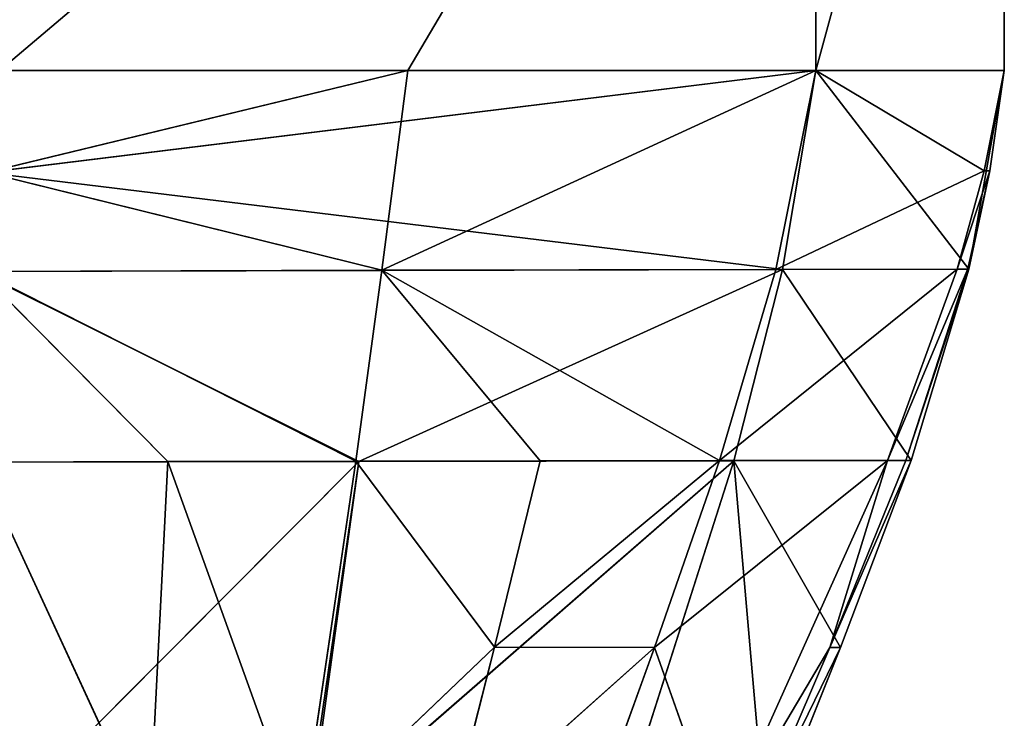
# Model space of a CAD drawing. Extents: x 80 to 596, y 77 to 1633.
# Tile 255 of 256: x 339 to 355, y 1594 to 1605. Entities that reach past the tile are written whole.
import ezdxf

# ---------------------------------------------------------------- set-up
doc = ezdxf.new("R2010")
doc.units = 0
doc.header["$LTSCALE"] = 25.4
doc.layers.get('0').update_dxf_attribs({"color": 13, "linetype": 'CONTINUOUS'})

# ---------------------------------------------------------------- blocks, each defined once
blk = doc.blocks.new('CADILLAC-III-8190-7988-799')
at = {"color": 18}
for p, q in [((13.64, 1604.45, 22.898), (13.64, 1615.45, 22.898)), ((13.64, 1604.45, 22.898), (13.64, 1615.45, 22.898)), ((13.64, 1604.45, 9.298), (13.64, 1615.45, 9.298)), ((13.64, 1604.45, 9.298), (13.64, 1615.45, 9.298)), ((16.64, 1604.45, 19.898), (16.64, 1615.45, 19.898)), ((16.64, 1604.45, 19.898), (16.64, 1615.45, 19.898)), ((16.64, 1604.45, 12.298), (16.64, 1615.45, 12.298)), ((16.64, 1604.45, 12.298), (16.64, 1615.45, 12.298)), ((13.64, 1604.45, 22.898), (-5.86, 1604.45, 22.898)), ((13.64, 1604.45, 22.898), (-5.86, 1604.45, 22.898)), ((0.416, 1602.824, 22.763), (13.64, 1604.45, 22.898)), ((0.416, 1602.824, 22.763), (13.64, 1604.45, 22.898)), ((7.14, 1604.45, 9.298), (0.435, 1602.824, 9.413)), ((7.14, 1604.45, 9.298), (0.435, 1602.824, 9.413)), ((0.64, 1604.45, 9.298), (7.14, 1604.45, 9.298)), ((0.64, 1604.45, 9.298), (7.14, 1604.45, 9.298)), ((6.73, 1601.266, 9.597), (13.64, 1604.45, 9.298)), ((7.14, 1604.45, 9.298), (6.73, 1601.266, 9.597)), ((7.14, 1604.45, 9.298), (6.73, 1601.266, 9.597)), ((6.73, 1601.266, 9.597), (13.64, 1604.45, 9.298)), ((7.14, 1604.45, 9.298), (13.64, 1604.45, 9.298)), ((7.14, 1604.45, 9.298), (13.64, 1604.45, 9.298)), ((13.64, 1604.45, 9.298), (13.001, 1601.28, 9.801)), ((13.64, 1604.45, 9.298), (13.001, 1601.28, 9.801)), ((13.64, 1604.45, 22.898), (13.109, 1601.278, 22.503)), ((13.64, 1604.45, 22.898), (13.109, 1601.278, 22.503)), ((13.64, 1604.45, 9.298), (16.32, 1602.851, 12.45)), ((13.64, 1604.45, 9.298), (16.32, 1602.851, 12.45)), ((13.64, 1604.45, 9.298), (16.64, 1604.45, 12.298)), ((16.64, 1604.45, 19.898), (13.64, 1604.45, 22.898)), ((13.64, 1604.45, 22.898), (16.075, 1601.285, 19.776)), ((13.64, 1604.45, 22.898), (16.075, 1601.285, 19.776)), ((16.64, 1604.45, 19.898), (13.64, 1604.45, 22.898)), ((13.64, 1604.45, 9.298), (16.64, 1604.45, 12.298)), ((16.64, 1604.45, 19.898), (16.075, 1601.285, 19.776)), ((16.64, 1604.45, 19.898), (16.075, 1601.285, 19.776)), ((16.64, 1604.45, 12.298), (16.32, 1602.851, 12.45)), ((16.64, 1604.45, 16.751), (16.32, 1602.851, 12.45)), ((16.64, 1604.45, 12.298), (16.32, 1602.851, 12.45)), ((16.64, 1604.45, 16.751), (16.32, 1602.851, 12.45)), ((16.64, 1604.45, 16.751), (16.41, 1602.852, 16.736)), ((16.64, 1604.45, 19.898), (16.41, 1602.852, 16.736)), ((16.64, 1604.45, 16.751), (16.41, 1602.852, 16.736)), ((16.64, 1604.45, 19.898), (16.41, 1602.852, 16.736)), ((16.64, 1604.45, 12.298), (16.64, 1604.45, 16.751)), ((16.64, 1604.45, 16.751), (16.64, 1604.45, 19.898)), ((16.64, 1604.45, 16.751), (16.64, 1604.45, 19.898)), ((16.64, 1604.45, 12.298), (16.64, 1604.45, 16.751)), ((0.416, 1602.824, 22.763), (13.109, 1601.278, 22.503)), ((0.416, 1602.824, 22.763), (13.109, 1601.278, 22.503)), ((0.435, 1602.824, 9.413), (6.73, 1601.266, 9.597)), ((0.435, 1602.824, 9.413), (6.73, 1601.266, 9.597)), ((13.001, 1601.28, 9.801), (16.32, 1602.851, 12.45)), ((13.001, 1601.28, 9.801), (16.32, 1602.851, 12.45)), ((16.41, 1602.852, 16.736), (15.89, 1601.286, 12.602)), ((16.41, 1602.852, 16.736), (15.89, 1601.286, 12.602)), ((16.32, 1602.851, 12.45), (15.89, 1601.286, 12.602)), ((16.32, 1602.851, 12.45), (15.89, 1601.286, 12.602)), ((16.41, 1602.852, 16.736), (16.057, 1601.288, 16.72)), ((16.41, 1602.852, 16.736), (16.057, 1601.288, 16.72)), ((16.075, 1601.285, 19.776), (16.41, 1602.852, 16.736)), ((16.075, 1601.285, 19.776), (16.41, 1602.852, 16.736)), ((16.41, 1602.852, 16.736), (16.32, 1602.851, 12.45)), ((16.41, 1602.852, 16.736), (16.32, 1602.851, 12.45)), ((13.109, 1601.278, 22.503), (0.29, 1601.248, 22.628)), ((13.109, 1601.278, 22.503), (0.29, 1601.248, 22.628)), ((6.363, 1598.222, 22.301), (0.29, 1601.248, 22.628)), ((6.363, 1598.222, 22.301), (0.29, 1601.248, 22.628)), ((6.73, 1601.266, 9.597), (0.323, 1601.248, 9.529)), ((6.73, 1601.266, 9.597), (0.323, 1601.248, 9.529)), ((6.312, 1598.223, 9.899), (0.323, 1601.248, 9.529)), ((6.312, 1598.223, 9.899), (0.323, 1601.248, 9.529)), ((3.321, 1598.217, 9.794), (0.323, 1601.248, 9.529)), ((3.321, 1598.217, 9.794), (0.323, 1601.248, 9.529)), ((6.312, 1598.223, 9.899), (6.73, 1601.266, 9.597)), ((6.312, 1598.223, 9.899), (6.73, 1601.266, 9.597)), ((13.109, 1601.278, 22.503), (6.363, 1598.222, 22.301)), ((13.109, 1601.278, 22.503), (6.363, 1598.222, 22.301)), ((6.73, 1601.266, 9.597), (13.001, 1601.28, 9.801)), ((6.73, 1601.266, 9.597), (13.001, 1601.28, 9.801)), ((12.107, 1598.233, 10.305), (6.73, 1601.266, 9.597)), ((9.248, 1598.229, 10.074), (6.73, 1601.266, 9.597)), ((12.107, 1598.233, 10.305), (6.73, 1601.266, 9.597)), ((9.248, 1598.229, 10.074), (6.73, 1601.266, 9.597)), ((12.107, 1598.233, 10.305), (15.89, 1601.286, 12.602)), ((12.107, 1598.233, 10.305), (15.89, 1601.286, 12.602)), ((13.001, 1601.28, 9.801), (12.107, 1598.233, 10.305)), ((13.001, 1601.28, 9.801), (12.107, 1598.233, 10.305)), ((13.109, 1601.278, 22.503), (12.334, 1598.232, 22.106)), ((13.109, 1601.278, 22.503), (12.334, 1598.232, 22.106)), ((13.001, 1601.28, 9.801), (15.89, 1601.286, 12.602)), ((13.001, 1601.28, 9.801), (15.89, 1601.286, 12.602)), ((13.109, 1601.278, 22.503), (16.075, 1601.285, 19.776)), ((13.109, 1601.278, 22.503), (16.075, 1601.285, 19.776)), ((13.109, 1601.278, 22.503), (15.156, 1598.236, 19.654)), ((13.109, 1601.278, 22.503), (15.156, 1598.236, 19.654)), ((16.057, 1601.288, 16.72), (14.78, 1598.237, 12.906)), ((16.057, 1601.288, 16.72), (14.78, 1598.237, 12.906)), ((15.89, 1601.286, 12.602), (14.78, 1598.237, 12.906)), ((15.89, 1601.286, 12.602), (14.78, 1598.237, 12.906)), ((15.073, 1598.238, 16.689), (16.057, 1601.288, 16.72)), ((15.073, 1598.238, 16.689), (16.057, 1601.288, 16.72)), ((15.073, 1598.238, 16.689), (16.075, 1601.285, 19.776)), ((15.073, 1598.238, 16.689), (16.075, 1601.285, 19.776)), ((16.075, 1601.285, 19.776), (15.156, 1598.236, 19.654)), ((16.075, 1601.285, 19.776), (15.156, 1598.236, 19.654)), ((16.057, 1601.288, 16.72), (15.89, 1601.286, 12.602)), ((16.057, 1601.288, 16.72), (15.89, 1601.286, 12.602)), ((16.075, 1601.285, 19.776), (16.057, 1601.288, 16.72)), ((16.075, 1601.285, 19.776), (16.057, 1601.288, 16.72)), ((6.363, 1598.222, 22.301), (0.252, 1598.21, 22.355)), ((6.363, 1598.222, 22.301), (0.252, 1598.21, 22.355)), ((0.505, 1592.337, 21.808), (6.363, 1598.222, 22.301)), ((0.505, 1592.337, 21.808), (6.363, 1598.222, 22.301)), ((3.321, 1598.217, 9.794), (6.312, 1598.223, 9.899)), ((3.321, 1598.217, 9.794), (6.312, 1598.223, 9.899)), ((5.441, 1592.322, 10.502), (6.312, 1598.223, 9.899)), ((5.441, 1592.322, 10.502), (6.312, 1598.223, 9.899)), ((5.551, 1592.323, 21.7), (12.334, 1598.232, 22.106)), ((5.551, 1592.323, 21.7), (12.334, 1598.232, 22.106)), ((5.551, 1592.323, 21.7), (6.363, 1598.222, 22.301)), ((5.551, 1592.323, 21.7), (6.363, 1598.222, 22.301)), ((6.312, 1598.223, 9.899), (9.248, 1598.229, 10.074)), ((6.312, 1598.223, 9.899), (9.248, 1598.229, 10.074)), ((8.523, 1595.26, 10.464), (6.312, 1598.223, 9.899)), ((8.523, 1595.26, 10.464), (6.312, 1598.223, 9.899)), ((12.334, 1598.232, 22.106), (6.363, 1598.222, 22.301)), ((12.334, 1598.232, 22.106), (6.363, 1598.222, 22.301)), ((8.523, 1595.26, 10.464), (12.107, 1598.233, 10.305)), ((8.523, 1595.26, 10.464), (12.107, 1598.233, 10.305)), ((9.248, 1598.229, 10.074), (8.523, 1595.26, 10.464)), ((9.248, 1598.229, 10.074), (8.523, 1595.26, 10.464)), ((9.248, 1598.229, 10.074), (12.107, 1598.233, 10.305)), ((9.248, 1598.229, 10.074), (12.107, 1598.233, 10.305)), ((12.334, 1598.232, 22.106), (10.441, 1592.311, 21.311)), ((12.334, 1598.232, 22.106), (10.441, 1592.311, 21.311)), ((11.07, 1595.259, 10.809), (14.78, 1598.237, 12.906)), ((11.07, 1595.259, 10.809), (14.78, 1598.237, 12.906)), ((12.107, 1598.233, 10.305), (11.07, 1595.259, 10.809)), ((12.107, 1598.233, 10.305), (11.07, 1595.259, 10.809)), ((12.107, 1598.233, 10.305), (14.78, 1598.237, 12.906)), ((12.107, 1598.233, 10.305), (14.78, 1598.237, 12.906)), ((14.78, 1598.237, 12.906), (12.114, 1592.305, 13.515)), ((14.78, 1598.237, 12.906), (12.114, 1592.305, 13.515)), ((12.334, 1598.232, 22.106), (15.156, 1598.236, 19.654)), ((12.334, 1598.232, 22.106), (15.156, 1598.236, 19.654)), ((12.334, 1598.232, 22.106), (14.03, 1595.258, 19.531)), ((12.334, 1598.232, 22.106), (14.03, 1595.258, 19.531)), ((12.334, 1598.232, 22.106), (12.848, 1592.306, 19.408)), ((12.334, 1598.232, 22.106), (12.848, 1592.306, 19.408)), ((13.861, 1595.258, 16.658), (15.073, 1598.238, 16.689)), ((13.861, 1595.258, 16.658), (15.073, 1598.238, 16.689)), ((13.861, 1595.258, 16.658), (14.78, 1598.237, 12.906)), ((13.861, 1595.258, 16.658), (14.78, 1598.237, 12.906)), ((13.861, 1595.258, 16.658), (15.156, 1598.236, 19.654)), ((13.861, 1595.258, 16.658), (15.156, 1598.236, 19.654)), ((15.156, 1598.236, 19.654), (14.03, 1595.258, 19.531)), ((15.156, 1598.236, 19.654), (14.03, 1595.258, 19.531)), ((15.073, 1598.238, 16.689), (14.78, 1598.237, 12.906)), ((15.073, 1598.238, 16.689), (14.78, 1598.237, 12.906)), ((15.073, 1598.238, 16.689), (15.156, 1598.236, 19.654)), ((15.073, 1598.238, 16.689), (15.156, 1598.236, 19.654)), ((3.321, 1598.217, 9.794), (0.304, 1598.211, 9.761)), ((3.321, 1598.217, 9.794), (0.304, 1598.211, 9.761)), ((3.024, 1592.329, 10.293), (0.304, 1598.211, 9.761)), ((3.024, 1592.329, 10.293), (0.304, 1598.211, 9.761)), ((3.024, 1592.329, 10.293), (3.321, 1598.217, 9.794)), ((3.024, 1592.329, 10.293), (3.321, 1598.217, 9.794)), ((3.321, 1598.217, 9.794), (5.441, 1592.322, 10.502)), ((3.321, 1598.217, 9.794), (5.441, 1592.322, 10.502)), ((8.523, 1595.26, 10.464), (5.441, 1592.322, 10.502)), ((8.523, 1595.26, 10.464), (5.441, 1592.322, 10.502)), ((8.523, 1595.26, 10.464), (7.776, 1592.315, 10.853)), ((8.523, 1595.26, 10.464), (7.776, 1592.315, 10.853)), ((7.776, 1592.315, 10.853), (11.07, 1595.259, 10.809)), ((7.776, 1592.315, 10.853), (11.07, 1595.259, 10.809)), ((8.523, 1595.26, 10.464), (11.07, 1595.259, 10.809)), ((8.523, 1595.26, 10.464), (11.07, 1595.259, 10.809)), ((11.07, 1595.259, 10.809), (10.001, 1592.309, 11.313)), ((11.07, 1595.259, 10.809), (10.001, 1592.309, 11.313)), ((12.114, 1592.305, 13.515), (11.07, 1595.259, 10.809)), ((12.114, 1592.305, 13.515), (11.07, 1595.259, 10.809)), ((13.861, 1595.258, 16.658), (12.114, 1592.305, 13.515)), ((13.861, 1595.258, 16.658), (12.114, 1592.305, 13.515)), ((12.593, 1592.303, 16.627), (14.03, 1595.258, 19.531)), ((12.593, 1592.303, 16.627), (14.03, 1595.258, 19.531)), ((12.593, 1592.303, 16.627), (13.861, 1595.258, 16.658)), ((12.593, 1592.303, 16.627), (13.861, 1595.258, 16.658)), ((14.03, 1595.258, 19.531), (12.848, 1592.306, 19.408)), ((14.03, 1595.258, 19.531), (12.848, 1592.306, 19.408)), ((13.861, 1595.258, 16.658), (14.03, 1595.258, 19.531)), ((13.861, 1595.258, 16.658), (14.03, 1595.258, 19.531))]:
    blk.add_line(p, q, dxfattribs=at)
mesh = blk.add_polyface(dxfattribs=at)
corners = [(-5.86, 1604.45, 22.898), (-12.36, 1615.45, 22.898), (-12.36, 1604.45, 22.898), (13.64, 1615.45, 22.898), (13.64, 1604.45, 22.898)]
mesh.append_faces([[corners[k] for k in face] for face in [(0, 1, 2), (3, 0, 4)]], dxfattribs={"vtx0": -1, "color": 18})
mesh.append_faces([[corners[k] for k in face] for face in [(1, 0, 3)]], dxfattribs={"vtx0": -1, "vtx1": -1, "color": 18})
mesh = blk.add_polyface(dxfattribs=at)
corners = [(13.64, 1615.45, 9.298), (-12.36, 1604.45, 9.298), (-12.36, 1615.45, 9.298), (-5.86, 1604.45, 9.298), (0.64, 1604.45, 9.298), (7.14, 1604.45, 9.298), (13.64, 1604.45, 9.298)]
mesh.append_faces([[corners[k] for k in face] for face in [(0, 1, 2), (5, 0, 6)]], dxfattribs={"vtx0": -1, "color": 18})
mesh.append_faces([[corners[k] for k in face] for face in [(1, 0, 3), (3, 0, 4), (4, 0, 5)]], dxfattribs={"vtx0": -1, "vtx1": -1, "color": 18})
mesh = blk.add_polyface(dxfattribs=at)
corners = [(16.64, 1615.45, 19.898), (13.64, 1604.45, 22.898), (16.64, 1604.45, 19.898), (13.64, 1615.45, 22.898)]
mesh.append_faces([[corners[k] for k in face] for face in [(0, 1, 2), (1, 0, 3)]], dxfattribs={"vtx0": -1, "color": 18})
mesh = blk.add_polyface(dxfattribs=at)
corners = [(16.64, 1615.45, 12.298), (13.64, 1604.45, 9.298), (13.64, 1615.45, 9.298), (16.64, 1604.45, 12.298)]
mesh.append_faces([[corners[k] for k in face] for face in [(0, 1, 2), (1, 0, 3)]], dxfattribs={"vtx0": -1, "color": 18})
mesh = blk.add_polyface(dxfattribs=at)
corners = [(16.64, 1615.45, 12.298), (16.64, 1604.45, 16.751), (16.64, 1604.45, 12.298), (16.64, 1604.45, 19.898), (16.64, 1615.45, 19.898)]
mesh.append_faces([[corners[k] for k in face] for face in [(0, 1, 2), (3, 0, 4)]], dxfattribs={"vtx0": -1, "color": 18})
mesh.append_faces([[corners[k] for k in face] for face in [(1, 0, 3)]], dxfattribs={"vtx0": -1, "vtx1": -1, "color": 18})
mesh = blk.add_polyface(dxfattribs=at)
corners = [(13.64, 1604.45, 22.898), (-5.86, 1604.45, 22.898), (0.416, 1602.824, 22.763)]
mesh.append_faces([[corners[k] for k in face] for face in [(0, 1, 2)]], dxfattribs={"color": 18})
mesh = blk.add_polyface(dxfattribs=at)
corners = [(13.64, 1604.45, 22.898), (0.416, 1602.824, 22.763), (13.109, 1601.278, 22.503)]
mesh.append_faces([[corners[k] for k in face] for face in [(0, 1, 2)]], dxfattribs={"color": 18})
mesh = blk.add_polyface(dxfattribs=at)
corners = [(7.14, 1604.45, 9.298), (0.435, 1602.824, 9.413), (0.64, 1604.45, 9.298)]
mesh.append_faces([[corners[k] for k in face] for face in [(0, 1, 2)]], dxfattribs={"color": 18})
mesh = blk.add_polyface(dxfattribs=at)
corners = [(7.14, 1604.45, 9.298), (6.73, 1601.266, 9.597), (0.435, 1602.824, 9.413)]
mesh.append_faces([[corners[k] for k in face] for face in [(0, 1, 2)]], dxfattribs={"color": 18})
mesh = blk.add_polyface(dxfattribs=at)
corners = [(13.64, 1604.45, 9.298), (13.001, 1601.28, 9.801), (6.73, 1601.266, 9.597)]
mesh.append_faces([[corners[k] for k in face] for face in [(0, 1, 2)]], dxfattribs={"color": 18})
mesh = blk.add_polyface(dxfattribs=at)
corners = [(13.64, 1604.45, 9.298), (6.73, 1601.266, 9.597), (7.14, 1604.45, 9.298)]
mesh.append_faces([[corners[k] for k in face] for face in [(0, 1, 2)]], dxfattribs={"color": 18})
mesh = blk.add_polyface(dxfattribs=at)
corners = [(16.32, 1602.851, 12.45), (13.001, 1601.28, 9.801), (13.64, 1604.45, 9.298)]
mesh.append_faces([[corners[k] for k in face] for face in [(0, 1, 2)]], dxfattribs={"color": 18})
mesh = blk.add_polyface(dxfattribs=at)
corners = [(16.075, 1601.285, 19.776), (13.64, 1604.45, 22.898), (13.109, 1601.278, 22.503)]
mesh.append_faces([[corners[k] for k in face] for face in [(0, 1, 2)]], dxfattribs={"color": 18})
mesh = blk.add_polyface(dxfattribs=at)
corners = [(16.64, 1604.45, 12.298), (16.32, 1602.851, 12.45), (13.64, 1604.45, 9.298)]
mesh.append_faces([[corners[k] for k in face] for face in [(0, 1, 2)]], dxfattribs={"color": 18})
mesh = blk.add_polyface(dxfattribs=at)
corners = [(13.64, 1604.45, 22.898), (16.075, 1601.285, 19.776), (16.64, 1604.45, 19.898)]
mesh.append_faces([[corners[k] for k in face] for face in [(0, 1, 2)]], dxfattribs={"color": 18})
mesh = blk.add_polyface(dxfattribs=at)
corners = [(16.64, 1604.45, 19.898), (16.075, 1601.285, 19.776), (16.41, 1602.852, 16.736)]
mesh.append_faces([[corners[k] for k in face] for face in [(0, 1, 2)]], dxfattribs={"color": 18})
mesh = blk.add_polyface(dxfattribs=at)
corners = [(16.64, 1604.45, 16.751), (16.32, 1602.851, 12.45), (16.64, 1604.45, 12.298)]
mesh.append_faces([[corners[k] for k in face] for face in [(0, 1, 2)]], dxfattribs={"color": 18})
mesh = blk.add_polyface(dxfattribs=at)
corners = [(16.64, 1604.45, 16.751), (16.41, 1602.852, 16.736), (16.32, 1602.851, 12.45)]
mesh.append_faces([[corners[k] for k in face] for face in [(0, 1, 2)]], dxfattribs={"color": 18})
mesh = blk.add_polyface(dxfattribs=at)
corners = [(16.64, 1604.45, 19.898), (16.41, 1602.852, 16.736), (16.64, 1604.45, 16.751)]
mesh.append_faces([[corners[k] for k in face] for face in [(0, 1, 2)]], dxfattribs={"color": 18})
mesh = blk.add_polyface(dxfattribs=at)
corners = [(13.109, 1601.278, 22.503), (0.416, 1602.824, 22.763), (0.29, 1601.248, 22.628)]
mesh.append_faces([[corners[k] for k in face] for face in [(0, 1, 2)]], dxfattribs={"color": 18})
mesh = blk.add_polyface(dxfattribs=at)
corners = [(6.73, 1601.266, 9.597), (0.323, 1601.248, 9.529), (0.435, 1602.824, 9.413)]
mesh.append_faces([[corners[k] for k in face] for face in [(0, 1, 2)]], dxfattribs={"color": 18})
mesh = blk.add_polyface(dxfattribs=at)
corners = [(16.32, 1602.851, 12.45), (15.89, 1601.286, 12.602), (13.001, 1601.28, 9.801)]
mesh.append_faces([[corners[k] for k in face] for face in [(0, 1, 2)]], dxfattribs={"color": 18})
mesh = blk.add_polyface(dxfattribs=at)
corners = [(16.41, 1602.852, 16.736), (15.89, 1601.286, 12.602), (16.32, 1602.851, 12.45)]
mesh.append_faces([[corners[k] for k in face] for face in [(0, 1, 2)]], dxfattribs={"color": 18})
mesh = blk.add_polyface(dxfattribs=at)
corners = [(16.41, 1602.852, 16.736), (16.057, 1601.288, 16.72), (15.89, 1601.286, 12.602)]
mesh.append_faces([[corners[k] for k in face] for face in [(0, 1, 2)]], dxfattribs={"color": 18})
mesh = blk.add_polyface(dxfattribs=at)
corners = [(16.41, 1602.852, 16.736), (16.075, 1601.285, 19.776), (16.057, 1601.288, 16.72)]
mesh.append_faces([[corners[k] for k in face] for face in [(0, 1, 2)]], dxfattribs={"color": 18})
mesh = blk.add_polyface(dxfattribs=at)
corners = [(6.363, 1598.222, 22.301), (0.29, 1601.248, 22.628), (0.252, 1598.21, 22.355)]
mesh.append_faces([[corners[k] for k in face] for face in [(0, 1, 2)]], dxfattribs={"color": 18})
mesh = blk.add_polyface(dxfattribs=at)
corners = [(13.109, 1601.278, 22.503), (0.29, 1601.248, 22.628), (6.363, 1598.222, 22.301)]
mesh.append_faces([[corners[k] for k in face] for face in [(0, 1, 2)]], dxfattribs={"color": 18})
mesh = blk.add_polyface(dxfattribs=at)
corners = [(3.321, 1598.217, 9.794), (0.304, 1598.211, 9.761), (0.323, 1601.248, 9.529)]
mesh.append_faces([[corners[k] for k in face] for face in [(0, 1, 2)]], dxfattribs={"color": 18})
mesh = blk.add_polyface(dxfattribs=at)
corners = [(6.73, 1601.266, 9.597), (6.312, 1598.223, 9.899), (0.323, 1601.248, 9.529)]
mesh.append_faces([[corners[k] for k in face] for face in [(0, 1, 2)]], dxfattribs={"color": 18})
mesh = blk.add_polyface(dxfattribs=at)
corners = [(6.312, 1598.223, 9.899), (3.321, 1598.217, 9.794), (0.323, 1601.248, 9.529)]
mesh.append_faces([[corners[k] for k in face] for face in [(0, 1, 2)]], dxfattribs={"color": 18})
mesh = blk.add_polyface(dxfattribs=at)
corners = [(9.248, 1598.229, 10.074), (6.312, 1598.223, 9.899), (6.73, 1601.266, 9.597)]
mesh.append_faces([[corners[k] for k in face] for face in [(0, 1, 2)]], dxfattribs={"color": 18})
mesh = blk.add_polyface(dxfattribs=at)
corners = [(13.109, 1601.278, 22.503), (6.363, 1598.222, 22.301), (12.334, 1598.232, 22.106)]
mesh.append_faces([[corners[k] for k in face] for face in [(0, 1, 2)]], dxfattribs={"color": 18})
mesh = blk.add_polyface(dxfattribs=at)
corners = [(13.001, 1601.28, 9.801), (12.107, 1598.233, 10.305), (6.73, 1601.266, 9.597)]
mesh.append_faces([[corners[k] for k in face] for face in [(0, 1, 2)]], dxfattribs={"color": 18})
mesh = blk.add_polyface(dxfattribs=at)
corners = [(12.107, 1598.233, 10.305), (9.248, 1598.229, 10.074), (6.73, 1601.266, 9.597)]
mesh.append_faces([[corners[k] for k in face] for face in [(0, 1, 2)]], dxfattribs={"color": 18})
mesh = blk.add_polyface(dxfattribs=at)
corners = [(15.89, 1601.286, 12.602), (14.78, 1598.237, 12.906), (12.107, 1598.233, 10.305)]
mesh.append_faces([[corners[k] for k in face] for face in [(0, 1, 2)]], dxfattribs={"color": 18})
mesh = blk.add_polyface(dxfattribs=at)
corners = [(15.89, 1601.286, 12.602), (12.107, 1598.233, 10.305), (13.001, 1601.28, 9.801)]
mesh.append_faces([[corners[k] for k in face] for face in [(0, 1, 2)]], dxfattribs={"color": 18})
mesh = blk.add_polyface(dxfattribs=at)
corners = [(15.156, 1598.236, 19.654), (13.109, 1601.278, 22.503), (12.334, 1598.232, 22.106)]
mesh.append_faces([[corners[k] for k in face] for face in [(0, 1, 2)]], dxfattribs={"color": 18})
mesh = blk.add_polyface(dxfattribs=at)
corners = [(16.075, 1601.285, 19.776), (13.109, 1601.278, 22.503), (15.156, 1598.236, 19.654)]
mesh.append_faces([[corners[k] for k in face] for face in [(0, 1, 2)]], dxfattribs={"color": 18})
mesh = blk.add_polyface(dxfattribs=at)
corners = [(16.057, 1601.288, 16.72), (14.78, 1598.237, 12.906), (15.89, 1601.286, 12.602)]
mesh.append_faces([[corners[k] for k in face] for face in [(0, 1, 2)]], dxfattribs={"color": 18})
mesh = blk.add_polyface(dxfattribs=at)
corners = [(16.057, 1601.288, 16.72), (15.073, 1598.238, 16.689), (14.78, 1598.237, 12.906)]
mesh.append_faces([[corners[k] for k in face] for face in [(0, 1, 2)]], dxfattribs={"color": 18})
mesh = blk.add_polyface(dxfattribs=at)
corners = [(16.057, 1601.288, 16.72), (16.075, 1601.285, 19.776), (15.073, 1598.238, 16.689)]
mesh.append_faces([[corners[k] for k in face] for face in [(0, 1, 2)]], dxfattribs={"color": 18})
mesh = blk.add_polyface(dxfattribs=at)
corners = [(16.075, 1601.285, 19.776), (15.156, 1598.236, 19.654), (15.073, 1598.238, 16.689)]
mesh.append_faces([[corners[k] for k in face] for face in [(0, 1, 2)]], dxfattribs={"color": 18})
mesh = blk.add_polyface(dxfattribs=at)
corners = [(6.363, 1598.222, 22.301), (0.252, 1598.21, 22.355), (0.505, 1592.337, 21.808)]
mesh.append_faces([[corners[k] for k in face] for face in [(0, 1, 2)]], dxfattribs={"color": 18})
mesh = blk.add_polyface(dxfattribs=at)
corners = [(5.078, 1589.379, 21.404), (6.363, 1598.222, 22.301), (0.505, 1592.337, 21.808), (5.551, 1592.323, 21.7)]
mesh.append_faces([[corners[k] for k in face] for face in [(0, 1, 2), (1, 0, 3)]], dxfattribs={"vtx0": -1, "color": 18})
mesh = blk.add_polyface(dxfattribs=at)
corners = [(6.312, 1598.223, 9.899), (5.441, 1592.322, 10.502), (3.321, 1598.217, 9.794)]
mesh.append_faces([[corners[k] for k in face] for face in [(0, 1, 2)]], dxfattribs={"color": 18})
mesh = blk.add_polyface(dxfattribs=at)
corners = [(8.523, 1595.26, 10.464), (5.441, 1592.322, 10.502), (6.312, 1598.223, 9.899)]
mesh.append_faces([[corners[k] for k in face] for face in [(0, 1, 2)]], dxfattribs={"color": 18})
mesh = blk.add_polyface(dxfattribs=at)
corners = [(12.334, 1598.232, 22.106), (6.363, 1598.222, 22.301), (5.551, 1592.323, 21.7)]
mesh.append_faces([[corners[k] for k in face] for face in [(0, 1, 2)]], dxfattribs={"color": 18})
mesh = blk.add_polyface(dxfattribs=at)
corners = [(12.334, 1598.232, 22.106), (5.551, 1592.323, 21.7), (10.441, 1592.311, 21.311)]
mesh.append_faces([[corners[k] for k in face] for face in [(0, 1, 2)]], dxfattribs={"color": 18})
mesh = blk.add_polyface(dxfattribs=at)
corners = [(9.248, 1598.229, 10.074), (8.523, 1595.26, 10.464), (6.312, 1598.223, 9.899)]
mesh.append_faces([[corners[k] for k in face] for face in [(0, 1, 2)]], dxfattribs={"color": 18})
mesh = blk.add_polyface(dxfattribs=at)
corners = [(12.107, 1598.233, 10.305), (11.07, 1595.259, 10.809), (8.523, 1595.26, 10.464)]
mesh.append_faces([[corners[k] for k in face] for face in [(0, 1, 2)]], dxfattribs={"color": 18})
mesh = blk.add_polyface(dxfattribs=at)
corners = [(12.107, 1598.233, 10.305), (8.523, 1595.26, 10.464), (9.248, 1598.229, 10.074)]
mesh.append_faces([[corners[k] for k in face] for face in [(0, 1, 2)]], dxfattribs={"color": 18})
mesh = blk.add_polyface(dxfattribs=at)
corners = [(12.848, 1592.306, 19.408), (12.334, 1598.232, 22.106), (10.441, 1592.311, 21.311)]
mesh.append_faces([[corners[k] for k in face] for face in [(0, 1, 2)]], dxfattribs={"color": 18})
mesh = blk.add_polyface(dxfattribs=at)
corners = [(14.78, 1598.237, 12.906), (12.114, 1592.305, 13.515), (11.07, 1595.259, 10.809)]
mesh.append_faces([[corners[k] for k in face] for face in [(0, 1, 2)]], dxfattribs={"color": 18})
mesh = blk.add_polyface(dxfattribs=at)
corners = [(14.78, 1598.237, 12.906), (11.07, 1595.259, 10.809), (12.107, 1598.233, 10.305)]
mesh.append_faces([[corners[k] for k in face] for face in [(0, 1, 2)]], dxfattribs={"color": 18})
mesh = blk.add_polyface(dxfattribs=at)
corners = [(14.78, 1598.237, 12.906), (13.861, 1595.258, 16.658), (12.114, 1592.305, 13.515)]
mesh.append_faces([[corners[k] for k in face] for face in [(0, 1, 2)]], dxfattribs={"color": 18})
mesh = blk.add_polyface(dxfattribs=at)
corners = [(15.156, 1598.236, 19.654), (12.334, 1598.232, 22.106), (14.03, 1595.258, 19.531)]
mesh.append_faces([[corners[k] for k in face] for face in [(0, 1, 2)]], dxfattribs={"color": 18})
mesh = blk.add_polyface(dxfattribs=at)
corners = [(14.03, 1595.258, 19.531), (12.334, 1598.232, 22.106), (12.848, 1592.306, 19.408)]
mesh.append_faces([[corners[k] for k in face] for face in [(0, 1, 2)]], dxfattribs={"color": 18})
mesh = blk.add_polyface(dxfattribs=at)
corners = [(15.073, 1598.238, 16.689), (15.156, 1598.236, 19.654), (13.861, 1595.258, 16.658)]
mesh.append_faces([[corners[k] for k in face] for face in [(0, 1, 2)]], dxfattribs={"color": 18})
mesh = blk.add_polyface(dxfattribs=at)
corners = [(15.073, 1598.238, 16.689), (13.861, 1595.258, 16.658), (14.78, 1598.237, 12.906)]
mesh.append_faces([[corners[k] for k in face] for face in [(0, 1, 2)]], dxfattribs={"color": 18})
mesh = blk.add_polyface(dxfattribs=at)
corners = [(15.156, 1598.236, 19.654), (14.03, 1595.258, 19.531), (13.861, 1595.258, 16.658)]
mesh.append_faces([[corners[k] for k in face] for face in [(0, 1, 2)]], dxfattribs={"color": 18})
mesh = blk.add_polyface(dxfattribs=at)
corners = [(3.321, 1598.217, 9.794), (3.024, 1592.329, 10.293), (0.304, 1598.211, 9.761)]
mesh.append_faces([[corners[k] for k in face] for face in [(0, 1, 2)]], dxfattribs={"color": 18})
mesh = blk.add_polyface(dxfattribs=at)
corners = [(3.024, 1592.329, 10.293), (0.567, 1592.337, 10.228), (0.304, 1598.211, 9.761)]
mesh.append_faces([[corners[k] for k in face] for face in [(0, 1, 2)]], dxfattribs={"color": 18})
mesh = blk.add_polyface(dxfattribs=at)
corners = [(5.441, 1592.322, 10.502), (3.024, 1592.329, 10.293), (3.321, 1598.217, 9.794)]
mesh.append_faces([[corners[k] for k in face] for face in [(0, 1, 2)]], dxfattribs={"color": 18})
mesh = blk.add_polyface(dxfattribs=at)
corners = [(8.523, 1595.26, 10.464), (7.018, 1589.371, 11.24), (5.441, 1592.322, 10.502), (7.776, 1592.315, 10.853)]
mesh.append_faces([[corners[k] for k in face] for face in [(0, 1, 2), (1, 0, 3)]], dxfattribs={"vtx0": -1, "color": 18})
mesh = blk.add_polyface(dxfattribs=at)
corners = [(11.07, 1595.259, 10.809), (7.776, 1592.315, 10.853), (8.523, 1595.26, 10.464)]
mesh.append_faces([[corners[k] for k in face] for face in [(0, 1, 2)]], dxfattribs={"color": 18})
mesh = blk.add_polyface(dxfattribs=at)
corners = [(7.776, 1592.315, 10.853), (10.001, 1592.309, 11.313), (8.943, 1589.365, 11.815), (11.07, 1595.259, 10.809)]
mesh.append_faces([[corners[k] for k in face] for face in [(0, 1, 2), (1, 0, 3)]], dxfattribs={"vtx0": -1, "color": 18})
mesh = blk.add_polyface(dxfattribs=at)
corners = [(11.07, 1595.259, 10.809), (12.114, 1592.305, 13.515), (10.001, 1592.309, 11.313)]
mesh.append_faces([[corners[k] for k in face] for face in [(0, 1, 2)]], dxfattribs={"color": 18})
mesh = blk.add_polyface(dxfattribs=at)
corners = [(12.593, 1592.303, 16.627), (12.848, 1592.306, 19.408), (11.669, 1589.361, 19.287), (14.03, 1595.258, 19.531)]
mesh.append_faces([[corners[k] for k in face] for face in [(0, 1, 2), (1, 0, 3)]], dxfattribs={"vtx0": -1, "color": 18})
mesh = blk.add_polyface(dxfattribs=at)
corners = [(13.861, 1595.258, 16.658), (12.593, 1592.303, 16.627), (12.114, 1592.305, 13.515)]
mesh.append_faces([[corners[k] for k in face] for face in [(0, 1, 2)]], dxfattribs={"color": 18})
mesh = blk.add_polyface(dxfattribs=at)
corners = [(14.03, 1595.258, 19.531), (12.593, 1592.303, 16.627), (13.861, 1595.258, 16.658)]
mesh.append_faces([[corners[k] for k in face] for face in [(0, 1, 2)]], dxfattribs={"color": 18})
blk = doc.blocks.new('GRUPUJ_1')
at = {"color": 0}
blk.add_blockref('CADILLAC-III-8190-7988-799', (258.066, -77.491, -7.111), dxfattribs=at)

msp = doc.modelspace()

# ---------------------------------------------------------------- block references
at = {"color": 0}
msp.add_blockref('GRUPUJ_1', (79.834, 77.491, -7.989), dxfattribs=at)

doc.saveas('drawing.dxf')
